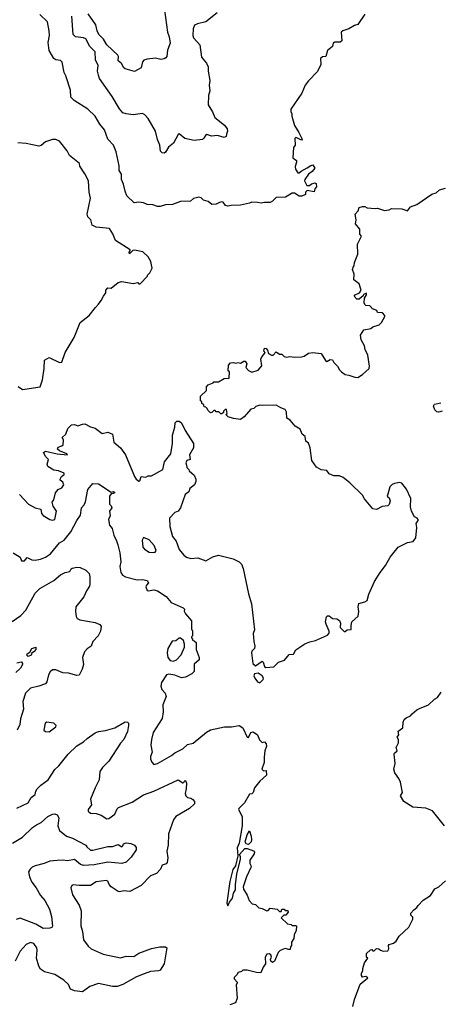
# Model space of a CAD drawing. Extents: x 1771496 to 1971148, y 471553 to 643630.
# Tile 88 of 256: x 1858250 to 1861900, y 519985 to 528533. Entities that reach past the tile are written whole.
import ezdxf

# ---------------------------------------------------------------- set-up
doc = ezdxf.new("R2010")
doc.units = 0

msp = doc.modelspace()

# ---------------------------------------------------------------- linework, layer by layer
at = {"layer": '0CON10XD'}
for points in [[(1861245, 528580), (1861185, 528490), (1861155, 528482.5), (1861105, 528452.5), (1861053.3, 528436.7), (1861040, 528425), (1861045, 528350), (1861031.7, 528338.3), (1860985, 528337.5), (1860970, 528330), (1860965, 528300), (1860922.5, 528265), (1860906.4, 528213.6), (1860878.3, 528211.7), (1860860, 528195), (1860862.5, 528145), (1860835, 528082.5), (1860755, 528002.5), (1860727.5, 527965), (1860697.5, 527895), (1860602.5, 527755), (1860602.5, 527735), (1860612.5, 527715), (1860612.5, 527695), (1860634, 527615), (1860672.5, 527555), (1860700, 527495), (1860695, 527487.5), (1860655, 527508.8), (1860645, 527510), (1860637, 527503), (1860640, 527445), (1860627, 527423), (1860620, 527335), (1860651.7, 527311.7), (1860653.3, 527295), (1860640.5, 527259.5), (1860643.8, 527235), (1860662.5, 527205), (1860675, 527202.5), (1860691.7, 527218.3), (1860745, 527247.5), (1860775, 527267.5), (1860795, 527272.5), (1860812.5, 527245), (1860787.5, 527215), (1860755, 527193.3), (1860723, 527147), (1860722.5, 527135), (1860743, 527093), (1860765, 527092.5), (1860783.3, 527106.7), (1860815, 527117.5), (1860821.7, 527111.7), (1860826.7, 527083.3), (1860810, 527065), (1860805, 527040), (1860745, 527050), (1860730, 527035), (1860730, 527015), (1860699.3, 527000.7), (1860675, 527000), (1860635, 527026.7), (1860615, 527027.5), (1860557.5, 526992.5), (1860475, 526990.8), (1860445, 526956.2), (1860425, 526946.7), (1860375, 526946.2), (1860345, 526938.8), (1860313, 526947), (1860265, 526948.8), (1860245, 526938.8), (1860165, 526924), (1860085, 526921.2), (1860055, 526914), (1860035, 526921.2), (1860015, 526950), (1860005, 526952.5), (1859982.7, 526947.3), (1859955, 526930.6), (1859917.7, 526927.7), (1859885, 526953.8), (1859846.1, 526966.1), (1859825, 526986.2), (1859805, 526991.2), (1859759.3, 526980.7), (1859733, 526957), (1859645, 526954), (1859575, 526930), (1859515, 526925.6), (1859468.8, 526911.2), (1859445, 526911.4), (1859405, 526926), (1859355, 526930), (1859323.6, 526943.6), (1859285, 526948), (1859242, 526942), (1859180, 527005), (1859164.3, 527045), (1859152, 527105), (1859132.5, 527145), (1859132.5, 527192.5), (1859113.8, 527225), (1859112.9, 527265), (1859088, 527385), (1859062.7, 527442.7), (1859015, 527496.7), (1858985.7, 527575.7), (1858945.9, 527625.9), (1858904, 527695), (1858840, 527755), (1858721.7, 527831.7), (1858695, 527861.2), (1858691.5, 527921.5), (1858651.9, 528045), (1858635.7, 528075.7), (1858619.2, 528165), (1858605, 528180), (1858565, 528183.9), (1858545.7, 528195), (1858504.5, 528264.5), (1858498.5, 528335), (1858508.5, 528395), (1858504.4, 528435), (1858491.9, 528515), (1858425, 528578.6)], [(1859965, 528593.1), (1859865.7, 528514.3), (1859792.8, 528497.2), (1859765.8, 528484.2), (1859754.2, 528455), (1859751.1, 528395), (1859758.1, 528375), (1859813.3, 528315), (1859826.9, 528206.9), (1859870, 528155), (1859886.2, 528125), (1859886.5, 528085), (1859900.5, 528005), (1859895.5, 527965), (1859900, 527915), (1859887.5, 527875), (1859885, 527792.5), (1859923.4, 527733.4), (1859944.4, 527685), (1860026.1, 527616.1), (1860049.4, 527585), (1860054.2, 527565), (1860045, 527540), (1860040.5, 527519.5), (1860025, 527511.2), (1859967.9, 527527.9), (1859915, 527521.1), (1859874.5, 527535.5), (1859861.3, 527528.7), (1859849.2, 527505), (1859835, 527494.3), (1859765, 527485.4), (1859682.2, 527502.2), (1859635, 527542.5), (1859625, 527537.5), (1859585, 527462.2), (1859540, 527425), (1859515, 527384), (1859505, 527374), (1859485.8, 527375.8), (1859473, 527393), (1859466.4, 527445), (1859445, 527493.8), (1859429.7, 527565), (1859365, 527674.5), (1859337.1, 527707.1), (1859315, 527719.3), (1859235, 527708.2), (1859175, 527714.5), (1859145, 527725.6), (1859115, 527758.2), (1859053.1, 527865), (1858942.2, 528022.2), (1858932.6, 528052.6), (1858924.6, 528085), (1858930, 528135), (1858906.7, 528185), (1858905.5, 528255), (1858859.6, 528299.6), (1858825, 528365.5), (1858805, 528376.2), (1858735, 528384.4), (1858714.5, 528404.5), (1858703.8, 528563.8)], [(1859506.9, 528615), (1859533.7, 528423.7), (1859547.5, 528385), (1859555, 528330), (1859531.7, 528268.3), (1859528, 528215), (1859517.7, 528202.3), (1859505, 528193.3), (1859475, 528186.7), (1859427.7, 528197.7), (1859355, 528191.4), (1859327.3, 528182.7), (1859315, 528167.5), (1859304.1, 528115.9), (1859245, 528084.3), (1859165, 528105.7), (1859153.1, 528115), (1859132.9, 528152.9), (1859105, 528176.7), (1859106.9, 528215), (1859101.9, 528225), (1859006, 528315), (1858975.9, 528365), (1858936.7, 528405), (1858922, 528435), (1858909.9, 528489.9), (1858844, 528585)], [(1858237.7, 525347.7), (1858275, 525323.8), (1858293.9, 525323.9), (1858427.5, 525345), (1858446.7, 525405), (1858463.3, 525505), (1858463.9, 525576.1), (1858505, 525600), (1858595, 525555.7), (1858615, 525561.2), (1858645.5, 525644.5), (1858722, 525775), (1858773.8, 525905), (1858853.9, 525966.1), (1858906.7, 526035), (1858935, 526062.5), (1858956.7, 526095), (1858975.9, 526134.1), (1858998, 526162), (1858998, 526185), (1859013.8, 526205), (1859045, 526203.3), (1859105, 526250), (1859135, 526260), (1859235, 526242.5), (1859275, 526250), (1859285, 526240), (1859295, 526240), (1859360, 526305), (1859360, 526315), (1859380, 526335), (1859398.8, 526375), (1859388, 526435), (1859363.9, 526473.9), (1859318.3, 526518.3), (1859247, 526533), (1859231.7, 526528.3), (1859201.7, 526501.7), (1859200, 526515), (1859210, 526525), (1859210, 526535), (1859081.2, 526615), (1859058.2, 526675), (1859030.1, 526720.1), (1858915, 526732.4), (1858880.3, 526750.3), (1858866.9, 526795), (1858841.9, 526821.9), (1858834.7, 526844.7), (1858865.6, 526985), (1858853.1, 527035), (1858845.8, 527135), (1858815.6, 527195.6), (1858771.7, 527261.7), (1858770, 527285), (1858683.4, 527353.4), (1858661.2, 527395), (1858595, 527477.5), (1858563, 527493), (1858535, 527493.3), (1858475, 527473.8), (1858435, 527441.2), (1858415, 527434.2), (1858305, 527458.8), (1858235, 527464.2)], [(1861456.7, 526883.3), (1861475, 526892.5), (1861565, 526890), (1861615.9, 526874.1), (1861641.7, 526908.3), (1861695, 526930), (1861825, 527017.5), (1861865, 527030), (1861893, 527057), (1861945, 527070)], [(1858249.7, 524409.7), (1858327, 524327), (1858385, 524293.8), (1858433, 524283), (1858438.8, 524245), (1858455, 524228.8), (1858512.7, 524192.7), (1858535, 524188.8), (1858555, 524193.8), (1858570, 524265), (1858539.3, 524309.3), (1858532.5, 524345), (1858546.7, 524365), (1858560, 524425), (1858585, 524453.3), (1858615, 524467.5), (1858633.3, 524495), (1858625, 524517.5), (1858602.5, 524535), (1858602.5, 524545), (1858613.6, 524566.4), (1858635, 524583.3), (1858636, 524595), (1858587, 524617), (1858545, 524622.5), (1858493.6, 524653.6), (1858487.5, 524675), (1858500, 524715), (1858477, 524737), (1858457.5, 524775), (1858475, 524786.2), (1858575, 524763.3), (1858666.1, 524753.9), (1858660, 524765), (1858595, 524790), (1858577.5, 524805), (1858585, 524822.5), (1858615, 524832.5), (1858627, 524843), (1858630, 524885), (1858620, 524905), (1858650, 524935), (1858667.5, 524985), (1858700, 525015), (1858725, 525017.5), (1858755, 525007.5), (1858795, 525022.5), (1858815, 525023.8), (1858865, 524998.8), (1858905, 524988), (1858965, 524941.2), (1859015, 524951.5), (1859055, 524935.7), (1859065.7, 524865), (1859124.2, 524815), (1859169.1, 524755), (1859245, 524566.7), (1859260, 524545), (1859285, 524526.7), (1859291.7, 524528.3), (1859304.3, 524565.7), (1859345, 524560), (1859365, 524573.8), (1859395, 524572), (1859491.1, 524628.9), (1859506, 524694), (1859562.5, 524765), (1859576.7, 524855), (1859576.7, 524925), (1859597.5, 524995), (1859598.3, 525031.7), (1859615, 525047.5), (1859635, 525047.5), (1859653.6, 525033.6), (1859686, 524966), (1859757.5, 524855), (1859757.5, 524815), (1859722.5, 524755), (1859730, 524715), (1859700, 524705), (1859692.5, 524685), (1859697.5, 524665), (1859700, 524645), (1859717, 524627), (1859720, 524615), (1859765, 524580), (1859777.5, 524545), (1859777.5, 524525), (1859766.4, 524493.6), (1859727, 524463), (1859716.4, 524433.6), (1859685, 524410), (1859646.7, 524295), (1859625, 524267.5), (1859597.5, 524255), (1859550, 524205), (1859552.2, 524132.2), (1859577, 524047), (1859607.5, 524005), (1859633.8, 523933.8), (1859675, 523882.9), (1859697.2, 523867.2), (1859735, 523854.3), (1859795, 523860.5), (1859865, 523836.1), (1859925, 523870.8), (1859975, 523884.4), (1860101.7, 523851.7), (1860156, 523825), (1860174, 523805), (1860187.9, 523767.9), (1860235, 523547.5), (1860261.5, 523461.5), (1860286.7, 523235), (1860276.7, 523205), (1860280.6, 523135), (1860291.1, 523095), (1860286.9, 523075), (1860265, 523050), (1860262.5, 523035), (1860274.2, 522944.2), (1860295, 522923.8), (1860355, 522963.3), (1860363.3, 522955), (1860375, 522917.5), (1860385, 522910), (1860455.9, 522914.1), (1860495.9, 522954.1), (1860546.8, 522973.2), (1860589.5, 523020.5), (1860625, 523024), (1860647.5, 523062.5), (1860723.3, 523115), (1860767.7, 523132.3), (1860817.3, 523142.7), (1860920.9, 523189.1), (1860934.5, 523205.5), (1860936.2, 523225), (1860908.2, 523285), (1860904.6, 523305.4), (1860912.7, 523347.3), (1860922.1, 523357.9), (1860935, 523358.6), (1860964.1, 523334.1), (1861002.3, 523332.3), (1861025, 523316.7), (1861033.3, 523295), (1861031.2, 523255), (1861065, 523220), (1861075, 523220), (1861093, 523237), (1861125, 523240), (1861126.8, 523273.2), (1861133.4, 523306.6), (1861186, 523355), (1861194, 523395), (1861186.2, 523435), (1861192.5, 523465), (1861245, 523479.4), (1861265, 523491.2), (1861281.1, 523545), (1861329.4, 523655), (1861377.3, 523732.7), (1861425.8, 523795), (1861465, 523866.2), (1861533.8, 523955), (1861615, 523992.9), (1861665, 524003.6), (1861686.4, 524035), (1861696.7, 524125), (1861690, 524160), (1861707.5, 524185), (1861707.5, 524195), (1861700, 524205), (1861675, 524216.7), (1861650.6, 524265), (1861641.1, 524305), (1861644, 524375), (1861606.6, 524456.6), (1861565, 524509.1), (1861545, 524514.6), (1861502.5, 524507.5), (1861481.1, 524498.9), (1861461.9, 524478.1), (1861443.3, 524415), (1861437.5, 524395), (1861455, 524382.5), (1861466.2, 524355), (1861457.5, 524325), (1861445, 524313.3), (1861395, 524305.8), (1861345, 524281.2), (1861315, 524286.7), (1861243.2, 524373.2), (1861225.7, 524405.7), (1861115, 524512.9), (1861058.3, 524558.3), (1861025, 524573.8), (1860975, 524572.2), (1860935, 524590), (1860915, 524617.8), (1860865, 524625.7), (1860825, 524648), (1860786, 524705), (1860772, 524815), (1860755, 524857.5), (1860733.3, 524875), (1860727.5, 524915), (1860700, 524935), (1860685, 524977.5), (1860640, 525005), (1860596.4, 525056.4), (1860567.5, 525075), (1860566.1, 525126.1), (1860555, 525147.5), (1860515, 525162.5), (1860476.4, 525186.4), (1860355, 525183.3), (1860335, 525187.5), (1860300, 525175), (1860281.7, 525158.3), (1860255, 525152.5), (1860196.7, 525085), (1860165, 525063.3), (1860105, 525070), (1860060, 525085), (1860040, 525105), (1860050, 525115), (1860045, 525150), (1860031.7, 525148.3), (1860020, 525135), (1860018.3, 525121.7), (1860005, 525110), (1859995, 525110), (1859978.3, 525128.3), (1859955, 525130), (1859945, 525140), (1859935, 525140), (1859917, 525123), (1859905, 525120), (1859881.7, 525141.7), (1859878.3, 525158.3), (1859865, 525170), (1859851.7, 525171.7), (1859848.3, 525188.3), (1859831.7, 525201.7), (1859830, 525215), (1859820, 525225), (1859820, 525265), (1859870, 525315), (1859870, 525345), (1859885, 525362.5), (1859928.3, 525381.7), (1859935, 525390), (1859975, 525390), (1860025, 525417.5), (1860068.3, 525421.7), (1860070, 525475), (1860060, 525485), (1860063, 525533), (1860080, 525555), (1860105, 525557.5), (1860125, 525550), (1860145, 525557.5), (1860165, 525552.5), (1860195, 525567.5), (1860207, 525567), (1860222.5, 525545), (1860213, 525513), (1860235, 525487.5), (1860265, 525473.3), (1860320.7, 525489.3), (1860351.7, 525528.3), (1860342.5, 525585), (1860350, 525605), (1860370, 525625), (1860380, 525645), (1860370, 525655), (1860375, 525680), (1860388.3, 525678.3), (1860400, 525665), (1860410, 525635), (1860435, 525620), (1860448.3, 525621.7), (1860475, 525650), (1860505, 525630), (1860525, 525630), (1860545, 525610), (1860565, 525602.5), (1860595, 525610), (1860635, 525603.8), (1860695, 525606.2), (1860717.7, 525612.3), (1860755, 525637.5), (1860795, 525643.3), (1860866.4, 525636.4), (1860905, 525573.3), (1860915, 525566.7), (1860945, 525583.3), (1860965, 525580), (1860976.4, 525556.4), (1861007.5, 525525), (1861025, 525492.5), (1861042.5, 525475), (1861075, 525453.3), (1861106.4, 525446.4), (1861158.3, 525428.3), (1861185, 525427.5), (1861225, 525452.5), (1861282.5, 525505), (1861286.7, 525525), (1861271.7, 525621.7), (1861248.3, 525668.3), (1861241.7, 525701.7), (1861212.5, 525755), (1861207.5, 525795), (1861235, 525840), (1861297, 525853), (1861313, 525867), (1861370, 525885), (1861390, 525905), (1861420, 525955), (1861420, 525965), (1861398.3, 525988.3), (1861355, 525990), (1861348.3, 526008.3), (1861311.7, 526021.7), (1861288.3, 526048.3), (1861253, 526053), (1861245, 526060), (1861240, 526075), (1861242.5, 526115), (1861260, 526145), (1861258.3, 526158.3), (1861233.3, 526146.7), (1861230, 526135), (1861195, 526107.5), (1861175, 526107.5), (1861153, 526133), (1861160, 526145), (1861199.3, 526160.7), (1861212.5, 526185), (1861195, 526240), (1861150, 526275), (1861152.5, 526325), (1861137.5, 526365), (1861142.5, 526385), (1861152.5, 526395), (1861156.7, 526425), (1861183, 526497), (1861181.2, 526585), (1861217.5, 526655), (1861200.7, 526670.7), (1861202.5, 526715), (1861165, 526760), (1861168.8, 526795), (1861162.5, 526845), (1861187, 526873), (1861197, 526903), (1861225, 526912.5), (1861245, 526912.5), (1861265, 526900), (1861335, 526892.5), (1861355, 526897.5), (1861415, 526877.5), (1861456.7, 526883.3)], [(1861915, 525134.4), (1861885, 525125.6), (1861868.9, 525128.9), (1861851.4, 525145), (1861841.2, 525178.8), (1861850, 525195), (1861905, 525206)], [(1858193.1, 523905), (1858255.6, 523865.6), (1858265, 523834), (1858291.2, 523835), (1858315, 523863.8), (1858354, 523844), (1858385, 523840), (1858431.1, 523848.9), (1858475, 523868.1), (1858516, 523895), (1858595, 523992), (1858635, 524015.8), (1858692.7, 524087.3), (1858744.6, 524185), (1858777.6, 524232.4), (1858785.4, 524294.6), (1858808.7, 524321.3), (1858821.6, 524348.4), (1858841.2, 524455), (1858885, 524506), (1858935, 524504), (1859045, 524432.5), (1859065, 524436.7), (1859071.7, 524431.7), (1859072.5, 524425), (1859065, 524420), (1859045, 524417.5), (1859030, 524395), (1859028.3, 524328.3), (1859045, 524313.8), (1859050.5, 524295), (1859029.4, 524265), (1859034.4, 524225), (1859021.5, 524195), (1859028.9, 524145), (1859051.9, 524115), (1859067.6, 524057.6), (1859089.1, 524009.1), (1859103.1, 523975), (1859118.9, 523905), (1859126.9, 523825), (1859119.4, 523785), (1859127.1, 523735), (1859141.8, 523711.8), (1859167.5, 523695), (1859270.3, 523670.3), (1859315, 523671.9), (1859356, 523665), (1859368, 523645), (1859350, 523625), (1859345, 523610), (1859355, 523577.5), (1859365, 523573.3), (1859415, 523582.5), (1859445, 523574.3), (1859522.5, 523525), (1859565, 523472.5), (1859668.3, 523428.3), (1859680, 523415), (1859678.3, 523398.3), (1859690, 523375), (1859740, 523315), (1859740, 523245), (1859750, 523225), (1859750, 523185), (1859740, 523175), (1859740, 523165), (1859750, 523155), (1859750, 523145), (1859765, 523140), (1859780, 523125), (1859780, 523065), (1859807, 522997), (1859807.5, 522975), (1859763.1, 522936.9), (1859763.3, 522875), (1859742.5, 522855), (1859687.5, 522825), (1859655, 522820), (1859595, 522842.5), (1859545, 522850), (1859525, 522844), (1859481.7, 522778.3), (1859476.1, 522746.1), (1859483, 522717), (1859512, 522685), (1859521.7, 522658.3), (1859493.3, 522585), (1859495.7, 522525), (1859485.4, 522465), (1859408.5, 522345), (1859394.3, 522285), (1859389.1, 522235), (1859400, 522175), (1859385.8, 522135), (1859385.8, 522115), (1859395.8, 522085.8), (1859415, 522066.2), (1859445, 522074.2), (1859566, 522144), (1859595, 522168.1), (1859665, 522202.5), (1859705, 522240.6), (1859755, 522252.9), (1859871.7, 522348.3), (1859905, 522367.1), (1860026.6, 522393.4), (1860086.6, 522393.4), (1860155, 522404.4), (1860185.5, 522385), (1860225, 522303.3), (1860235, 522302.5), (1860255, 522343.3), (1860275, 522350), (1860314.3, 522324.3), (1860331.7, 522281.7), (1860345, 522266.7), (1860355, 522257.5), (1860375, 522262.5), (1860388.8, 522245), (1860390.8, 522225), (1860378, 522185), (1860370.5, 522129.5), (1860372, 522085), (1860352.5, 522025), (1860365, 522012.5), (1860387.5, 522015), (1860392.5, 521975), (1860335, 521923.3), (1860288, 521865), (1860275, 521823.3), (1860265, 521813.3), (1860245, 521810), (1860202, 521735), (1860152, 521685), (1860150, 521675), (1860179.2, 521615), (1860181.2, 521535), (1860154, 521385), (1860137, 521343), (1860143.8, 521275), (1860122.9, 521187.1), (1860100.8, 521155), (1860075, 521050), (1860047.5, 520865), (1860055, 520840), (1860069.3, 520870.7), (1860096.7, 520905), (1860105, 520950), (1860121.7, 520978.3), (1860123.9, 521026.1), (1860133.8, 521115), (1860166.2, 521245), (1860166.2, 521265), (1860157.5, 521285), (1860205, 521336.7), (1860225, 521336.7), (1860278.3, 521318.3), (1860286.4, 521306.4), (1860285, 521290), (1860246.7, 521235), (1860248.3, 521208.3), (1860260, 521185), (1860257, 521173), (1860218.3, 521091.7), (1860190, 521005), (1860192.5, 520985), (1860223, 520933), (1860240, 520885), (1860266.4, 520856.4), (1860295, 520852.5), (1860325, 520822.5), (1860355, 520817.5), (1860395, 520797.5), (1860405, 520800), (1860425, 520820), (1860485, 520810), (1860505, 520790), (1860518.3, 520791.7), (1860525, 520810), (1860545, 520810), (1860555, 520800), (1860578.3, 520798.3), (1860580, 520785), (1860560, 520760), (1860541.7, 520758.3), (1860520, 520735), (1860573, 520683), (1860605, 520677.5), (1860615, 520670), (1860645, 520670), (1860651.7, 520661.7), (1860650, 520625), (1860633, 520587), (1860627.5, 520555), (1860610, 520525), (1860610, 520495), (1860600, 520485), (1860598.3, 520461.7), (1860585, 520460), (1860555, 520470), (1860509.5, 520450.5), (1860493.8, 520435), (1860460.5, 520359.5), (1860445, 520347.5), (1860428.3, 520358.3), (1860426.7, 520375), (1860433.8, 520395), (1860430, 520415), (1860415, 520422), (1860395, 520418.8), (1860378.8, 520395), (1860382.5, 520335), (1860361.7, 520308.3), (1860341.7, 520258.3), (1860305, 520260), (1860225, 520282.5), (1860185, 520280), (1860175, 520270), (1860145, 520260), (1860135, 520240), (1860111.7, 520218.3), (1860112.5, 520205), (1860140, 520175), (1860127.5, 520155), (1860137, 520037), (1860123, 519997), (1860075, 519980)], [(1859413.9, 523906.1), (1859425, 523911.2), (1859433.3, 523925), (1859416.8, 523966.8), (1859375, 524016.2), (1859325, 524037.5), (1859312, 524015), (1859318.1, 523955), (1859332.2, 523935), (1859375, 523908.9), (1859413.9, 523906.1)], [(1858185, 523309.3), (1858259.1, 523360.9), (1858302, 523408), (1858385, 523553.1), (1858425, 523593.6), (1858546.2, 523663.8), (1858605, 523713.1), (1858645, 523733.1), (1858685, 523742.5), (1858695.7, 523764.3), (1858705, 523770), (1858745, 523780.8), (1858775, 523776.2), (1858825, 523753.8), (1858853.8, 523725), (1858860, 523695), (1858857.5, 523635), (1858854.5, 523615), (1858829.7, 523575), (1858807.9, 523522.1), (1858737.5, 523435), (1858733.5, 523395), (1858740.7, 523350.7), (1858748.8, 523335), (1858772.6, 523322.6), (1858905, 523298.6), (1858945, 523281.2), (1858958, 523265), (1858951.4, 523225), (1858931.4, 523185), (1858885.7, 523135), (1858869.4, 523095), (1858835, 523070), (1858812, 523045), (1858794, 522995), (1858802.5, 522935), (1858791.5, 522895), (1858765, 522841.2), (1858745, 522840), (1858675, 522859.6), (1858625, 522862.2), (1858565, 522887.5), (1858535, 522888), (1858515, 522871.2), (1858500.6, 522845), (1858485.6, 522784.4), (1858472.9, 522767.1), (1858415, 522745.6), (1858345, 522730.6), (1858301.5, 522685), (1858276.8, 522615), (1858283.4, 522546.6), (1858255.8, 522464.2), (1858251.9, 522415), (1858228.6, 522365)], [(1858325, 523004.3), (1858313.3, 523015), (1858315, 523027.5), (1858338.3, 523041.7), (1858355, 523073.3), (1858390, 523085), (1858388.8, 523065), (1858375, 523046.7), (1858356.7, 523033.3), (1858348.8, 523015), (1858325, 523004.3)], [(1859585, 522963.8), (1859610, 522975), (1859650.5, 523019.5), (1859680, 523085), (1859680.7, 523110.7), (1859672.5, 523142.5), (1859645, 523162.5), (1859635, 523162.5), (1859605, 523140), (1859572.7, 523137.3), (1859535.9, 523074.1), (1859530, 523035), (1859536.2, 522995), (1859555, 522970), (1859585, 522963.8)], [(1858225, 522950), (1858265, 522957.5), (1858273.9, 522943.9), (1858275.7, 522935), (1858256.1, 522903.9), (1858216.5, 522865)], [(1860335, 522774.4), (1860364, 522805), (1860365.7, 522815), (1860355, 522837.5), (1860318.3, 522858.3), (1860286.4, 522853.6), (1860282.3, 522837.7), (1860289.2, 522815), (1860315, 522784.2), (1860335, 522774.4)], [(1861937.5, 521535), (1861832.5, 521665), (1861775, 521688.8), (1861662.5, 521695), (1861584.6, 521744.6), (1861554, 521795), (1861571.2, 521825), (1861554, 521914), (1861541.2, 521945), (1861504.2, 521995), (1861495.8, 522025), (1861508, 522075), (1861500, 522155), (1861502.5, 522165), (1861526.2, 522185), (1861516.7, 522215), (1861537.1, 522255), (1861538, 522285), (1861526.7, 522305), (1861540, 522325), (1861533.3, 522355), (1861573.8, 522385), (1861576.7, 522435), (1861585, 522457.5), (1861605, 522473.3), (1861641.7, 522488.3), (1861655, 522507.5), (1861695, 522542), (1861718.3, 522551.7), (1861796.1, 522583.9), (1861850, 522635), (1861875, 522647.5), (1861906.7, 522695)], [(1858225, 521687.5), (1858323.6, 521735), (1858348.9, 521781.1), (1858385, 521806.2), (1858391.1, 521835), (1858403.1, 521855), (1858432.1, 521887.9), (1858498.1, 521935), (1858555.5, 522024.5), (1858589.2, 522055), (1858670, 522155), (1858745, 522228.6), (1858805, 522262.9), (1858835, 522293.1), (1858905, 522342.5), (1858935, 522354.3), (1858995, 522361.4), (1859075, 522384.3), (1859165, 522436), (1859185, 522433.3), (1859193.3, 522425), (1859194, 522405), (1859185, 522352.5), (1859152.5, 522285), (1859125, 522251.2), (1859025, 522096.2), (1858969.8, 522040.2), (1858946.9, 522005), (1858938.9, 521935), (1858903.8, 521865), (1858864.4, 521765), (1858874.1, 521715.9), (1858843.8, 521675), (1858845, 521662.5), (1858863.3, 521645), (1858915, 521640), (1858956.2, 521626.2), (1859005, 521595.8), (1859025, 521597.1), (1859076, 521635), (1859097.1, 521682.9), (1859107.9, 521692.1), (1859225, 521740.8), (1859325, 521802.9), (1859415, 521835.6), (1859625, 521932.5), (1859665, 521907.5), (1859675, 521910), (1859681.7, 521928.3), (1859688.3, 521928.3), (1859698.8, 521905), (1859694.1, 521854.1), (1859686.7, 521815), (1859691.9, 521795), (1859705, 521780.6), (1859735.5, 521775.5), (1859753.2, 521763.2), (1859766.2, 521745), (1859766.2, 521725), (1859725, 521686), (1859605, 521615.8), (1859585, 521586.2), (1859540.6, 521465), (1859538.5, 521365), (1859525.5, 521315), (1859534.2, 521255), (1859529.2, 521215), (1859520, 521205), (1859485, 521192.9), (1859471.8, 521158.2), (1859438.4, 521121.6), (1859385, 521099.6), (1859305, 521015.8), (1859207.2, 520962.8), (1859155, 520969.4), (1859115, 520960.5), (1859105, 520963.5), (1859045, 521004), (1859027.5, 521025), (1859015, 521053.8), (1858999.6, 521059.6), (1858915, 521049.3), (1858865, 521017.3), (1858765, 521016.7), (1858715, 521020.8), (1858701.2, 521015), (1858694, 520995), (1858708.5, 520935), (1858765.7, 520845), (1858783.1, 520795), (1858781.5, 520665), (1858796.4, 520616.4), (1858804.5, 520545), (1858845, 520489.2), (1858870, 520465), (1858975, 520420), (1859125, 520388.2), (1859175, 520403.3), (1859239.1, 520400.9), (1859282.7, 520427.3), (1859395, 520470), (1859465, 520484.2), (1859515, 520482.5), (1859527.5, 520475), (1859504.3, 520335), (1859468.3, 520281.7), (1859455, 520274.2), (1859385, 520269.2), (1859329.3, 520250.7), (1859265, 520222.7), (1859145, 520157.5), (1859095, 520140), (1859055, 520139.2), (1858935, 520163.9), (1858859.8, 520140.2), (1858795, 520093.8), (1858725, 520100.6), (1858690, 520115), (1858675, 520157.3), (1858634, 520194), (1858555, 520243.5), (1858466.6, 520266.6), (1858430.7, 520290.7), (1858416.7, 520315), (1858396.8, 520385), (1858401.7, 520455), (1858397.8, 520475), (1858371.4, 520511.4), (1858345, 520520), (1858305.2, 520504.8), (1858254.1, 520445.9), (1858211.9, 520358.1)], [(1858505, 522350), (1858562.5, 522395), (1858566.1, 522406.1), (1858545.9, 522425.9), (1858485, 522433.8), (1858470, 522425), (1858460, 522365), (1858475, 522352.5), (1858505, 522350)], [(1858188, 521385), (1858275, 521436.9), (1858360.7, 521519.3), (1858395, 521543.5), (1858437.7, 521562.3), (1858495, 521616), (1858535, 521636), (1858555, 521638.8), (1858575, 521630), (1858589.2, 521605), (1858581.9, 521535), (1858595.8, 521495), (1858655.5, 521445.5), (1858708, 521428), (1858825, 521366.7), (1858831.7, 521351.7), (1858865, 521323.3), (1858885, 521322.5), (1859015, 521354.2), (1859055, 521356), (1859105, 521371.2), (1859135, 521352.5), (1859145, 521360), (1859151.7, 521378.3), (1859173, 521387), (1859215, 521380), (1859247.1, 521367.1), (1859261.4, 521345), (1859260, 521325), (1859218.6, 521261.4), (1859172.6, 521217.4), (1859135, 521206.7), (1859015, 521219.6), (1858895, 521196.8), (1858805, 521190.7), (1858778.9, 521198.9), (1858725, 521240.6), (1858665, 521230.4), (1858626.9, 521236.9), (1858575, 521234.6), (1858511.8, 521228.2), (1858462.9, 521207.1), (1858385, 521188.2), (1858358, 521175), (1858340.7, 521159.3), (1858327.9, 521135), (1858335, 521090), (1858355.8, 521045), (1858394.2, 520995), (1858430.8, 520930.8), (1858468.6, 520885), (1858509.8, 520809.8), (1858526.4, 520746.4), (1858535.8, 520664.2), (1858528.1, 520651.9), (1858512.5, 520645), (1858455, 520642.5), (1858389.6, 520679.6), (1858255, 520731.8), (1858220.4, 520719.6)], [(1860235, 521373.3), (1860215, 521376.7), (1860206.2, 521395), (1860224.1, 521455.9), (1860245, 521490), (1860260, 521445), (1860262.5, 521415), (1860257.5, 521395), (1860235, 521373.3)], [(1861141.2, 519965), (1861156.2, 520025), (1861205, 520160), (1861270, 520215), (1861255, 520227.5), (1861225, 520220), (1861217.5, 520235), (1861217.5, 520255), (1861227.5, 520275), (1861227.5, 520295), (1861242.5, 520345), (1861270, 520385), (1861260, 520395), (1861260, 520425), (1861293, 520457), (1861305, 520460), (1861315, 520450), (1861325, 520450), (1861345, 520470), (1861367, 520467), (1861380, 520455), (1861405, 520447.5), (1861445, 520450), (1861452.5, 520465), (1861450, 520495), (1861457, 520503), (1861493.6, 520516.4), (1861516.4, 520533.6), (1861544.1, 520575.9), (1861627, 520653), (1861662.5, 520725), (1861661.7, 520741.7), (1861645, 520760), (1861643.3, 520775), (1861668.8, 520805), (1861697.5, 520825), (1861707, 520843), (1861750.7, 520889.3), (1861815, 520930), (1861852.3, 520987.7), (1861887.5, 521005), (1861944.2, 521055.8)]]:
    msp.add_lwpolyline(points, dxfattribs=at)

doc.saveas('drawing.dxf')
